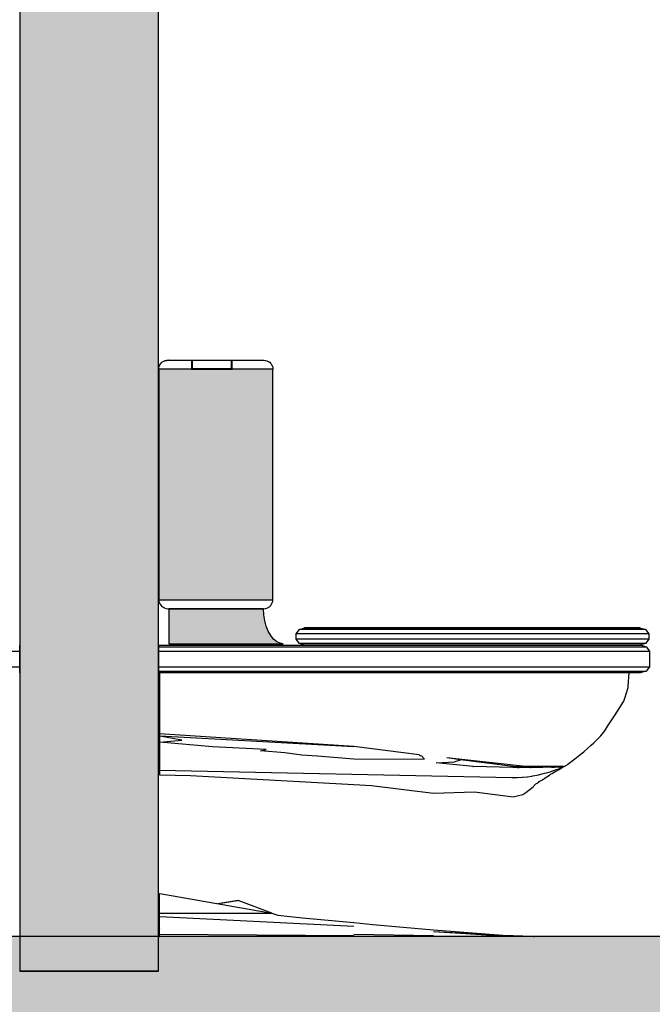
# Model space of a CAD drawing. Header units: metres. Extents: x -1 to 430, y -65 to 31.
# Tile 18 of 69: x 239.945 to 240.857, y -51.688 to -50.268. Entities that reach past the tile are written whole.
import ezdxf

# ---------------------------------------------------------------- set-up
doc = ezdxf.new("R2010")
doc.units = ezdxf.units.M
doc.linetypes.add('CONTINUA', pattern=[0])
doc.layers.add('+++++ CÀLCUL SECCIÓ G', color=7, linetype='CONTINUA', lineweight=25)

msp = doc.modelspace()

# ---------------------------------------------------------------- hatches: boundary and pattern name
at = {"layer": '+++++ CÀLCUL SECCIÓ G', "linetype": 'CONTINUA', "lineweight": 25, "true_color": 0xa0a0a0, "transparency": 33554687}
msp.add_hatch(color=253, dxfattribs=at).paths.add_polyline_path([(240.1448, -49.09), (239.9448, -49.09), (239.9448, -51.64), (240.1448, -51.64)])
at = {"layer": '+++++ CÀLCUL SECCIÓ G', "linetype": 'CONTINUA', "lineweight": 25, "true_color": 0x656565, "transparency": 33554687}
for points in [[(240.3097, -50.772), (240.1454, -50.772), (240.1454, -51.1045), (240.3097, -51.1045)], [(240.3153, -51.1651), (240.3108, -51.1613), (240.3067, -51.1563), (240.3032, -51.15), (240.3003, -51.1428), (240.2982, -51.1348), (240.2969, -51.1263), (240.2964, -51.1175), (240.16, -51.1175), (240.16, -51.168), (240.3245, -51.168), (240.3202, -51.1673)]]:
    msp.add_hatch(color=251, dxfattribs=at).paths.add_polyline_path(points)
at = {"layer": '+++++ CÀLCUL SECCIÓ G', "linetype": 'CONTINUA', "lineweight": 25, "transparency": 33554687}
msp.add_hatch(color=32, dxfattribs=at).paths.add_polyline_path([(243.5955, -51.59), (234.1266, -51.59), (234.1266, -51.64), (243.5955, -51.64)])
at = {"layer": '+++++ CÀLCUL SECCIÓ G', "linetype": 'CONTINUA', "lineweight": 25, "true_color": 0xababab, "transparency": 33554687}
msp.add_hatch(color=253, dxfattribs=at).paths.add_polyline_path([(231.5943, -51.64), (231.5943, -51.94), (244.9456, -51.94), (244.9456, -51.64)])

# ---------------------------------------------------------------- linework, layer by layer
at = {"layer": '+++++ CÀLCUL SECCIÓ G', "color": 7, "linetype": 'CONTINUA', "lineweight": 25, "transparency": 33554687}
for p, q in [((239.9448, -49.09), (239.9448, -51.64)), ((240.1448, -51.64), (240.1448, -49.09)), ((240.147, -50.766), (240.1482, -50.7642)), ((240.1482, -50.7642), (240.1483, -50.764)), ((240.1483, -50.764), (240.1498, -50.7622)), ((240.1498, -50.7622), (240.1499, -50.762)), ((240.1499, -50.762), (240.1516, -50.7611)), ((240.1516, -50.7611), (240.1518, -50.761)), ((240.1518, -50.761), (240.1537, -50.7601)), ((240.1537, -50.7601), (240.1539, -50.76)), ((240.1539, -50.76), (240.1559, -50.7595)), ((240.1563, -50.7595), (240.1541, -50.76)), ((240.1541, -50.76), (240.1568, -50.7595)), ((240.1559, -50.7595), (240.1561, -50.7595)), ((240.1561, -50.7595), (240.1582, -50.759)), ((240.1588, -50.759), (240.1563, -50.7595)), ((240.1568, -50.7595), (240.1588, -50.759)), ((240.1582, -50.759), (240.1584, -50.759)), ((240.1584, -50.759), (240.2851, -50.759)), ((240.1925, -50.759), (240.1925, -50.7591)), ((240.1925, -50.7591), (240.1925, -50.7595)), ((240.1925, -50.7595), (240.1925, -50.7596)), ((240.1925, -50.7596), (240.1925, -50.76)), ((240.1925, -50.76), (240.1925, -50.7602)), ((240.1925, -50.7602), (240.1925, -50.761)), ((240.1925, -50.761), (240.1925, -50.7612)), ((240.1925, -50.7612), (240.1925, -50.762)), ((240.1925, -50.762), (240.1925, -50.7625)), ((240.1925, -50.7625), (240.1925, -50.764)), ((240.1925, -50.764), (240.1925, -50.7645)), ((240.194, -50.771), (240.194, -50.7594)), ((240.1943, -50.7594), (240.194, -50.7594)), ((240.1952, -50.7594), (240.1943, -50.7594)), ((240.1968, -50.7594), (240.1952, -50.7594)), ((240.1988, -50.7594), (240.1968, -50.7594)), ((240.2014, -50.7594), (240.1988, -50.7594)), ((240.2044, -50.7594), (240.2014, -50.7594)), ((240.2077, -50.7594), (240.2044, -50.7594)), ((240.2112, -50.7594), (240.2077, -50.7594)), ((240.2148, -50.7594), (240.2112, -50.7594)), ((240.2288, -50.7594), (240.2148, -50.7594)), ((240.2324, -50.7594), (240.2288, -50.7594)), ((240.2359, -50.7594), (240.2324, -50.7594)), ((240.2392, -50.7594), (240.2359, -50.7594)), ((240.2422, -50.7594), (240.2392, -50.7594)), ((240.2448, -50.7594), (240.2422, -50.7594)), ((240.2468, -50.7594), (240.2448, -50.7594)), ((240.2484, -50.7594), (240.2468, -50.7594)), ((240.2493, -50.7594), (240.2484, -50.7594)), ((240.2496, -50.7594), (240.2493, -50.7594)), ((240.2496, -50.7594), (240.2496, -50.771)), ((240.2511, -50.7593), (240.2511, -50.759)), ((240.2511, -50.7595), (240.2511, -50.7593)), ((240.2511, -50.7598), (240.2511, -50.7595)), ((240.2511, -50.76), (240.2511, -50.7598)), ((240.2511, -50.7607), (240.2511, -50.76)), ((240.2511, -50.761), (240.2511, -50.7607)), ((240.2511, -50.7617), (240.2511, -50.761)), ((240.2511, -50.762), (240.2511, -50.7617)), ((240.2511, -50.7633), (240.2511, -50.762)), ((240.2511, -50.764), (240.2511, -50.7633)), ((240.2511, -50.7653), (240.2511, -50.764)), ((240.2851, -50.759), (240.2967, -50.759)), ((240.2967, -50.759), (240.2988, -50.7595)), ((240.2988, -50.7595), (240.299, -50.7595)), ((240.299, -50.7595), (240.301, -50.76)), ((240.301, -50.76), (240.3012, -50.76)), ((240.3012, -50.76), (240.3031, -50.7609)), ((240.3031, -50.7609), (240.3033, -50.761)), ((240.3033, -50.761), (240.305, -50.7619)), ((240.305, -50.7619), (240.3052, -50.762)), ((240.3052, -50.762), (240.3067, -50.7638)), ((240.3067, -50.7638), (240.3068, -50.764)), ((240.3068, -50.764), (240.308, -50.7658)), ((240.1452, -50.772), (240.1454, -50.7702)), ((240.1454, -50.772), (240.1452, -50.772)), ((240.1454, -50.77), (240.1459, -50.7682)), ((240.1454, -50.7702), (240.1454, -50.77)), ((240.1454, -50.772), (240.1454, -51.1045)), ((240.3097, -50.772), (240.1454, -50.772)), ((240.1459, -50.7682), (240.146, -50.768)), ((240.146, -50.768), (240.1469, -50.7662)), ((240.1469, -50.7662), (240.147, -50.766)), ((240.1925, -50.7645), (240.1925, -50.766)), ((240.1925, -50.766), (240.1925, -50.7665)), ((240.1925, -50.7665), (240.1925, -50.768)), ((240.1925, -50.768), (240.1925, -50.7685)), ((240.1925, -50.7685), (240.1925, -50.77)), ((240.1925, -50.77), (240.1925, -50.7705)), ((240.1925, -50.7705), (240.1925, -50.772)), ((240.1925, -50.772), (240.2511, -50.772)), ((240.194, -50.771), (240.1943, -50.771)), ((240.1943, -50.771), (240.1952, -50.771)), ((240.1952, -50.771), (240.1968, -50.771)), ((240.1968, -50.771), (240.1988, -50.771)), ((240.1988, -50.771), (240.2014, -50.771)), ((240.2014, -50.771), (240.2044, -50.771)), ((240.2044, -50.771), (240.2077, -50.771)), ((240.2077, -50.771), (240.2112, -50.771)), ((240.2112, -50.771), (240.2148, -50.771)), ((240.2148, -50.771), (240.2288, -50.771)), ((240.2288, -50.771), (240.2324, -50.771)), ((240.2324, -50.771), (240.2359, -50.771)), ((240.2359, -50.771), (240.2392, -50.771)), ((240.2392, -50.771), (240.2422, -50.771)), ((240.2422, -50.771), (240.2448, -50.771)), ((240.2448, -50.771), (240.2468, -50.771)), ((240.2468, -50.771), (240.2484, -50.771)), ((240.2484, -50.771), (240.2493, -50.771)), ((240.2493, -50.771), (240.2496, -50.771)), ((240.2511, -50.766), (240.2511, -50.7653)), ((240.2511, -50.7673), (240.2511, -50.766)), ((240.2511, -50.768), (240.2511, -50.7673)), ((240.2511, -50.7693), (240.2511, -50.768)), ((240.2511, -50.77), (240.2511, -50.7693)), ((240.2511, -50.7713), (240.2511, -50.77)), ((240.2511, -50.772), (240.2511, -50.7713)), ((240.308, -50.7658), (240.3081, -50.766)), ((240.3081, -50.766), (240.309, -50.7678)), ((240.309, -50.7678), (240.3091, -50.768)), ((240.3091, -50.768), (240.3097, -50.7698)), ((240.3097, -50.7698), (240.3097, -50.77)), ((240.3097, -50.77), (240.3099, -50.7718)), ((240.3097, -51.1045), (240.3097, -50.772)), ((240.3099, -50.772), (240.3097, -50.772)), ((240.3099, -50.7718), (240.3099, -50.772)), ((240.1452, -51.1045), (240.1454, -51.1064)), ((240.1454, -51.1045), (240.1452, -51.1045)), ((240.1454, -51.1045), (240.3097, -51.1045)), ((240.3099, -51.1045), (240.3097, -51.1045)), ((240.3097, -51.1065), (240.3099, -51.1047)), ((240.3099, -51.1047), (240.3099, -51.1045)), ((240.1454, -51.1064), (240.1454, -51.1065)), ((240.1454, -51.1065), (240.1459, -51.1084)), ((240.1459, -51.1084), (240.146, -51.1085)), ((240.146, -51.1085), (240.1469, -51.1104)), ((240.1469, -51.1104), (240.147, -51.1105)), ((240.147, -51.1105), (240.1482, -51.1124)), ((240.1482, -51.1124), (240.1483, -51.1125)), ((240.1483, -51.1125), (240.1498, -51.1144)), ((240.1498, -51.1144), (240.1499, -51.1145)), ((240.1499, -51.1145), (240.1516, -51.1154)), ((240.1516, -51.1154), (240.1518, -51.1155)), ((240.1518, -51.1155), (240.1537, -51.1164)), ((240.1537, -51.1164), (240.1539, -51.1165)), ((240.1539, -51.1165), (240.1559, -51.117)), ((240.1559, -51.117), (240.1561, -51.117)), ((240.1561, -51.117), (240.1582, -51.1175)), ((240.1582, -51.1175), (240.1584, -51.1175)), ((240.1584, -51.1175), (240.2851, -51.1175)), ((240.16, -51.1175), (240.16, -51.168)), ((240.2964, -51.1175), (240.16, -51.1175)), ((240.2851, -51.1175), (240.2967, -51.1175)), ((240.2969, -51.1263), (240.2964, -51.1175)), ((240.2967, -51.1175), (240.2988, -51.1171)), ((240.2988, -51.1171), (240.299, -51.117)), ((240.299, -51.117), (240.301, -51.1166)), ((240.301, -51.1166), (240.3012, -51.1165)), ((240.3012, -51.1165), (240.3031, -51.1156)), ((240.3031, -51.1156), (240.3033, -51.1155)), ((240.3033, -51.1155), (240.305, -51.1146)), ((240.305, -51.1146), (240.3052, -51.1145)), ((240.3052, -51.1145), (240.3067, -51.1127)), ((240.3067, -51.1127), (240.3068, -51.1125)), ((240.3068, -51.1125), (240.308, -51.1107)), ((240.308, -51.1107), (240.3081, -51.1105)), ((240.3081, -51.1105), (240.309, -51.1087)), ((240.309, -51.1087), (240.3091, -51.1085)), ((240.3091, -51.1085), (240.3097, -51.1067)), ((240.3097, -51.1067), (240.3097, -51.1065)), ((240.2982, -51.1348), (240.2969, -51.1263)), ((240.3003, -51.1428), (240.2982, -51.1348)), ((240.3032, -51.15), (240.3003, -51.1428)), ((240.3436, -51.1536), (240.348, -51.1474)), ((240.348, -51.1474), (240.3552, -51.145)), ((240.3481, -51.1474), (240.348, -51.1474)), ((240.3487, -51.1474), (240.3481, -51.1474)), ((240.3507, -51.1474), (240.3487, -51.1474)), ((240.354, -51.1474), (240.3507, -51.1474)), ((240.3582, -51.1474), (240.354, -51.1474)), ((240.3552, -51.145), (240.3553, -51.145)), ((240.839, -51.145), (240.3552, -51.145)), ((240.3553, -51.145), (240.3557, -51.145)), ((240.3557, -51.145), (240.3571, -51.145)), ((240.3571, -51.145), (240.3592, -51.145)), ((240.3631, -51.1474), (240.3582, -51.1474)), ((240.3592, -51.145), (240.362, -51.145)), ((240.362, -51.145), (240.3653, -51.145)), ((240.368, -51.1474), (240.3631, -51.1474)), ((240.3653, -51.145), (240.3688, -51.145)), ((240.5583, -51.1474), (240.368, -51.1474)), ((240.3688, -51.145), (240.5585, -51.145)), ((240.6231, -51.1474), (240.5583, -51.1474)), ((240.5585, -51.145), (240.623, -51.145)), ((240.623, -51.145), (240.6549, -51.145)), ((240.6559, -51.1474), (240.6231, -51.1474)), ((240.6549, -51.145), (240.6865, -51.145)), ((240.6881, -51.1474), (240.6559, -51.1474)), ((240.6865, -51.145), (240.7174, -51.145)), ((240.7197, -51.1474), (240.6881, -51.1474)), ((240.7174, -51.145), (240.7474, -51.145)), ((240.7503, -51.1474), (240.7197, -51.1474)), ((240.7474, -51.145), (240.7763, -51.145)), ((240.7797, -51.1474), (240.7503, -51.1474)), ((240.7763, -51.145), (240.8037, -51.145)), ((240.8081, -51.1474), (240.7797, -51.1474)), ((240.8037, -51.145), (240.8142, -51.145)), ((240.8193, -51.1474), (240.8081, -51.1474)), ((240.8142, -51.145), (240.8238, -51.145)), ((240.8293, -51.1474), (240.8193, -51.1474)), ((240.8238, -51.145), (240.8323, -51.145)), ((240.8383, -51.1474), (240.8293, -51.1474)), ((240.8323, -51.145), (240.839, -51.145)), ((240.8461, -51.1474), (240.8383, -51.1474)), ((240.839, -51.145), (240.8421, -51.1459)), ((240.8421, -51.1459), (240.8472, -51.1474)), ((240.8472, -51.1474), (240.8461, -51.1474)), ((240.8472, -51.1474), (240.8522, -51.1536)), ((240.3067, -51.1563), (240.3032, -51.15)), ((240.3108, -51.1613), (240.3067, -51.1563)), ((240.3153, -51.1651), (240.3108, -51.1613)), ((240.3436, -51.1614), (240.3436, -51.1536)), ((240.3436, -51.1536), (240.3436, -51.1536)), ((240.3444, -51.1536), (240.3436, -51.1536)), ((240.3436, -51.1614), (240.3436, -51.1614)), ((240.3444, -51.1614), (240.3436, -51.1614)), ((240.348, -51.1676), (240.3436, -51.1614)), ((240.3468, -51.1536), (240.3444, -51.1536)), ((240.3468, -51.1614), (240.3444, -51.1614)), ((240.3507, -51.1536), (240.3468, -51.1536)), ((240.3507, -51.1614), (240.3468, -51.1614)), ((240.3558, -51.1536), (240.3507, -51.1536)), ((240.3558, -51.1614), (240.3507, -51.1614)), ((240.3618, -51.1536), (240.3558, -51.1536)), ((240.3618, -51.1614), (240.3558, -51.1614)), ((240.3676, -51.1536), (240.3618, -51.1536)), ((240.3676, -51.1614), (240.3618, -51.1614)), ((240.5581, -51.1536), (240.3676, -51.1536)), ((240.5581, -51.1614), (240.3676, -51.1614)), ((240.6232, -51.1536), (240.5581, -51.1536)), ((240.6232, -51.1614), (240.5581, -51.1614)), ((240.6565, -51.1536), (240.6232, -51.1536)), ((240.6565, -51.1614), (240.6232, -51.1614)), ((240.6891, -51.1536), (240.6565, -51.1536)), ((240.6891, -51.1614), (240.6565, -51.1614)), ((240.7211, -51.1536), (240.6891, -51.1536)), ((240.7211, -51.1614), (240.6891, -51.1614)), ((240.7521, -51.1536), (240.7211, -51.1536)), ((240.7521, -51.1614), (240.7211, -51.1614)), ((240.7819, -51.1536), (240.7521, -51.1536)), ((240.7819, -51.1614), (240.7521, -51.1614)), ((240.8107, -51.1536), (240.7819, -51.1536)), ((240.8107, -51.1614), (240.7819, -51.1614)), ((240.8225, -51.1536), (240.8107, -51.1536)), ((240.8225, -51.1614), (240.8107, -51.1614)), ((240.8327, -51.1536), (240.8225, -51.1536)), ((240.8327, -51.1614), (240.8225, -51.1614)), ((240.8419, -51.1536), (240.8327, -51.1536)), ((240.8419, -51.1614), (240.8327, -51.1614)), ((240.85, -51.1536), (240.8419, -51.1536)), ((240.85, -51.1614), (240.8419, -51.1614)), ((240.8522, -51.1614), (240.8472, -51.1676)), ((240.8522, -51.1536), (240.85, -51.1536)), ((240.8522, -51.1614), (240.85, -51.1614)), ((240.8522, -51.1536), (240.8522, -51.1614)), ((239.9446, -51.1724), (239.9448, -51.1786)), ((239.9448, -51.21), (239.9448, -51.17)), ((240.1448, -51.17), (240.1448, -51.21)), ((240.1448, -51.1786), (240.145, -51.1724)), ((240.145, -51.1724), (240.1454, -51.17)), ((240.145, -51.1724), (240.4645, -51.1724)), ((240.1454, -51.17), (240.3552, -51.17)), ((240.16, -51.168), (240.3245, -51.168)), ((240.3202, -51.1673), (240.3153, -51.1651)), ((240.3245, -51.168), (240.3202, -51.1673)), ((240.3481, -51.1676), (240.348, -51.1676)), ((240.3552, -51.17), (240.348, -51.1676)), ((240.3487, -51.1676), (240.3481, -51.1676)), ((240.3507, -51.1676), (240.3487, -51.1676)), ((240.354, -51.1676), (240.3507, -51.1676)), ((240.3582, -51.1676), (240.354, -51.1676)), ((240.839, -51.17), (240.3552, -51.17)), ((240.3553, -51.17), (240.3552, -51.17)), ((240.3552, -51.17), (240.8398, -51.17)), ((240.3557, -51.17), (240.3553, -51.17)), ((240.3571, -51.17), (240.3557, -51.17)), ((240.3592, -51.17), (240.3571, -51.17)), ((240.3631, -51.1676), (240.3582, -51.1676)), ((240.362, -51.17), (240.3592, -51.17)), ((240.3653, -51.17), (240.362, -51.17)), ((240.368, -51.1676), (240.3631, -51.1676)), ((240.3688, -51.17), (240.3653, -51.17)), ((240.5583, -51.1676), (240.368, -51.1676)), ((240.5585, -51.17), (240.3688, -51.17)), ((240.4645, -51.1724), (240.6213, -51.1724)), ((240.6231, -51.1676), (240.5583, -51.1676)), ((240.6055, -51.17), (240.5585, -51.17)), ((240.6213, -51.1724), (240.6544, -51.1724)), ((240.6559, -51.1676), (240.6231, -51.1676)), ((240.6549, -51.17), (240.6311, -51.17)), ((240.6544, -51.1724), (240.6872, -51.1724)), ((240.6865, -51.17), (240.6549, -51.17)), ((240.6881, -51.1676), (240.6559, -51.1676)), ((240.7174, -51.17), (240.6865, -51.17)), ((240.6872, -51.1724), (240.719, -51.1724)), ((240.7197, -51.1676), (240.6881, -51.1676)), ((240.7474, -51.17), (240.7174, -51.17)), ((240.719, -51.1724), (240.75, -51.1724)), ((240.7503, -51.1676), (240.7197, -51.1676)), ((240.7763, -51.17), (240.7474, -51.17)), ((240.75, -51.1724), (240.7797, -51.1724)), ((240.7797, -51.1676), (240.7503, -51.1676)), ((240.8037, -51.17), (240.7763, -51.17)), ((240.8081, -51.1676), (240.7797, -51.1676)), ((240.7797, -51.1724), (240.8083, -51.1724)), ((240.8142, -51.17), (240.8037, -51.17)), ((240.8193, -51.1676), (240.8081, -51.1676)), ((240.8083, -51.1724), (240.8191, -51.1724)), ((240.8238, -51.17), (240.8142, -51.17)), ((240.8191, -51.1724), (240.8292, -51.1724)), ((240.8293, -51.1676), (240.8193, -51.1676)), ((240.8323, -51.17), (240.8238, -51.17)), ((240.8292, -51.1724), (240.8383, -51.1724)), ((240.8383, -51.1676), (240.8293, -51.1676)), ((240.839, -51.17), (240.8323, -51.17)), ((240.8461, -51.1676), (240.8383, -51.1676)), ((240.8383, -51.1724), (240.8463, -51.1724)), ((240.8421, -51.1691), (240.839, -51.17)), ((240.8398, -51.17), (240.8408, -51.1703)), ((240.8408, -51.1703), (240.8479, -51.1724)), ((240.8472, -51.1676), (240.8421, -51.1691)), ((240.8472, -51.1676), (240.8461, -51.1676)), ((240.8463, -51.1724), (240.8479, -51.1724)), ((240.8479, -51.1724), (240.8529, -51.1786)), ((239.6253, -51.1786), (239.9448, -51.1786)), ((240.1448, -51.1786), (240.4644, -51.1786)), ((240.4644, -51.1786), (240.6214, -51.1786)), ((240.6214, -51.1786), (240.6549, -51.1786)), ((240.6549, -51.1786), (240.6882, -51.1786)), ((240.6882, -51.1786), (240.7204, -51.1786)), ((240.7204, -51.1786), (240.7517, -51.1786)), ((240.7517, -51.1786), (240.7819, -51.1786)), ((240.7819, -51.1786), (240.8109, -51.1786)), ((240.8109, -51.1786), (240.8222, -51.1786)), ((240.8222, -51.1786), (240.8327, -51.1786)), ((240.8327, -51.1786), (240.842, -51.1786)), ((240.842, -51.1786), (240.8502, -51.1786)), ((240.8502, -51.1786), (240.8529, -51.1786)), ((240.8529, -51.1786), (240.8529, -51.2014)), ((239.6253, -51.2014), (239.9448, -51.2014)), ((239.9448, -51.2014), (239.9446, -51.2076)), ((240.145, -51.2076), (240.1448, -51.2014)), ((240.1448, -51.2014), (240.4644, -51.2014)), ((240.4644, -51.2014), (240.6214, -51.2014)), ((240.6214, -51.2014), (240.6549, -51.2014)), ((240.6549, -51.2014), (240.6882, -51.2014)), ((240.6882, -51.2014), (240.7204, -51.2014)), ((240.7204, -51.2014), (240.7517, -51.2014)), ((240.7517, -51.2014), (240.7819, -51.2014)), ((240.7819, -51.2014), (240.8109, -51.2014)), ((240.8109, -51.2014), (240.8222, -51.2014)), ((240.8222, -51.2014), (240.8327, -51.2014)), ((240.8327, -51.2014), (240.842, -51.2014)), ((240.842, -51.2014), (240.8502, -51.2014)), ((240.8529, -51.2014), (240.8479, -51.2076)), ((240.8502, -51.2014), (240.8529, -51.2014)), ((240.1454, -51.21), (240.145, -51.2076)), ((240.145, -51.2076), (240.4645, -51.2076)), ((240.8234, -51.21), (240.1454, -51.21)), ((240.1461, -51.21), (240.1461, -51.231)), ((240.6558, -51.21), (240.1461, -51.21)), ((240.4645, -51.2076), (240.6213, -51.2076)), ((240.6213, -51.2076), (240.6544, -51.2076)), ((240.6544, -51.2076), (240.6872, -51.2076)), ((240.6704, -51.21), (240.6558, -51.21)), ((240.685, -51.21), (240.6704, -51.21)), ((240.6996, -51.21), (240.685, -51.21)), ((240.6872, -51.2076), (240.719, -51.2076)), ((240.714, -51.21), (240.6996, -51.21)), ((240.7282, -51.21), (240.714, -51.21)), ((240.719, -51.2076), (240.75, -51.2076)), ((240.7422, -51.21), (240.7282, -51.21)), ((240.7558, -51.21), (240.7422, -51.21)), ((240.75, -51.2076), (240.7797, -51.2076)), ((240.769, -51.21), (240.7558, -51.21)), ((240.7825, -51.21), (240.769, -51.21)), ((240.7797, -51.2076), (240.8083, -51.2076)), ((240.7946, -51.21), (240.7825, -51.21)), ((240.8058, -51.21), (240.7946, -51.21)), ((240.8149, -51.21), (240.8058, -51.21)), ((240.8083, -51.2076), (240.8191, -51.2076)), ((240.8234, -51.21), (240.8149, -51.21)), ((240.8191, -51.2076), (240.8292, -51.2076)), ((240.8221, -51.2291), (240.8234, -51.21)), ((240.8398, -51.21), (240.8234, -51.21)), ((240.8292, -51.2076), (240.8383, -51.2076)), ((240.8383, -51.2076), (240.8463, -51.2076)), ((240.8408, -51.2097), (240.8398, -51.21)), ((240.8479, -51.2076), (240.8408, -51.2097)), ((240.8463, -51.2076), (240.8479, -51.2076)), ((240.1461, -51.231), (240.1461, -51.251)), ((240.8174, -51.2466), (240.822, -51.231)), ((240.822, -51.231), (240.8221, -51.2291)), ((240.8161, -51.251), (240.8174, -51.2466)), ((240.1461, -51.251), (240.1461, -51.2979)), ((240.8034, -51.2707), (240.8161, -51.251)), ((240.793, -51.2865), (240.8034, -51.2707)), ((240.7884, -51.2935), (240.793, -51.2865)), ((240.1461, -51.2979), (240.1461, -51.3009)), ((240.4266, -51.3161), (240.1461, -51.2979)), ((240.1461, -51.3009), (240.1461, -51.3018)), ((240.1461, -51.3009), (240.1461, -51.3009)), ((240.1461, -51.3009), (240.1461, -51.3009)), ((240.1461, -51.3009), (240.1461, -51.3009)), ((240.1467, -51.301), (240.1461, -51.3009)), ((240.1467, -51.3011), (240.1461, -51.3018)), ((240.1461, -51.3018), (240.1461, -51.3093)), ((240.1468, -51.301), (240.1466, -51.301)), ((240.1467, -51.301), (240.4266, -51.3161)), ((240.1783, -51.3071), (240.1467, -51.3011)), ((240.1473, -51.301), (240.1468, -51.301)), ((240.7727, -51.3107), (240.7828, -51.301)), ((240.7828, -51.301), (240.7884, -51.2935)), ((240.1461, -51.3093), (240.1461, -51.3099)), ((240.1461, -51.3093), (240.1467, -51.3098)), ((240.1461, -51.3099), (240.1461, -51.31)), ((240.1461, -51.3099), (240.1467, -51.31)), ((240.1461, -51.31), (240.1461, -51.3102)), ((240.1467, -51.3101), (240.1461, -51.3102)), ((240.1461, -51.3102), (240.1461, -51.345)), ((240.1467, -51.3098), (240.1783, -51.3071)), ((240.2228, -51.3167), (240.1467, -51.3101)), ((240.3001, -51.3206), (240.2228, -51.3167)), ((240.521, -51.3281), (240.4266, -51.3161)), ((240.7581, -51.3237), (240.7689, -51.3142)), ((240.7689, -51.3142), (240.7727, -51.3107)), ((240.2918, -51.3226), (240.3001, -51.3206)), ((240.3271, -51.3251), (240.2918, -51.3226)), ((240.3517, -51.3287), (240.3271, -51.3251)), ((240.3741, -51.3299), (240.3517, -51.3287)), ((240.4266, -51.3345), (240.3741, -51.3299)), ((240.521, -51.3281), (240.5221, -51.3291)), ((240.5221, -51.3291), (240.524, -51.3298)), ((240.524, -51.3298), (240.5282, -51.334)), ((240.7453, -51.3341), (240.7502, -51.3302)), ((240.7502, -51.3302), (240.7581, -51.3237)), ((240.1461, -51.345), (240.1461, -51.3502)), ((240.5232, -51.3348), (240.4266, -51.3345)), ((240.5287, -51.3345), (240.5232, -51.3348)), ((240.5282, -51.334), (240.5287, -51.3345)), ((240.5455, -51.3399), (240.5715, -51.3381)), ((240.5986, -51.3448), (240.5455, -51.3399)), ((240.5802, -51.3355), (240.5605, -51.3327)), ((240.6737, -51.345), (240.5605, -51.3327)), ((240.5715, -51.3381), (240.5725, -51.3378)), ((240.5725, -51.3378), (240.5802, -51.3355)), ((240.6564, -51.345), (240.5802, -51.3355)), ((240.5983, -51.345), (240.5986, -51.3448)), ((240.6558, -51.3465), (240.5983, -51.345)), ((240.6564, -51.345), (240.6737, -51.345)), ((240.691, -51.345), (240.6737, -51.345)), ((240.6901, -51.3462), (240.6821, -51.3468)), ((240.6906, -51.3462), (240.6901, -51.3462)), ((240.6907, -51.3462), (240.6906, -51.3462)), ((240.6954, -51.3464), (240.6907, -51.3462)), ((240.7082, -51.345), (240.691, -51.345)), ((240.7073, -51.3461), (240.6991, -51.3466)), ((240.7077, -51.346), (240.7073, -51.3461)), ((240.7078, -51.346), (240.7077, -51.346)), ((240.7097, -51.3461), (240.7078, -51.346)), ((240.7251, -51.345), (240.7082, -51.345)), ((240.7118, -51.3462), (240.7097, -51.3461)), ((240.7154, -51.3465), (240.7118, -51.3462)), ((240.7242, -51.3459), (240.716, -51.3465)), ((240.7238, -51.3476), (240.7276, -51.346)), ((240.7246, -51.3458), (240.7242, -51.3459)), ((240.7247, -51.3458), (240.7246, -51.3458)), ((240.7261, -51.3459), (240.7247, -51.3458)), ((240.7291, -51.345), (240.7251, -51.345)), ((240.7276, -51.346), (240.7261, -51.3459)), ((240.7269, -51.3465), (240.7276, -51.346)), ((240.7276, -51.346), (240.7301, -51.345)), ((240.7276, -51.346), (240.7277, -51.346)), ((240.7277, -51.346), (240.7291, -51.345)), ((240.7301, -51.345), (240.734, -51.3425)), ((240.734, -51.3425), (240.735, -51.3417)), ((240.735, -51.3417), (240.7453, -51.3341)), ((240.1461, -51.3502), (240.6545, -51.361)), ((240.1461, -51.3502), (240.1461, -51.3569)), ((240.1461, -51.3569), (240.1467, -51.3569)), ((240.1467, -51.3569), (240.1911, -51.3582)), ((240.1911, -51.3582), (240.4266, -51.3709)), ((240.6564, -51.3465), (240.6558, -51.3465)), ((240.6564, -51.3465), (240.6564, -51.3465)), ((240.6625, -51.3468), (240.6564, -51.3465)), ((240.6643, -51.3469), (240.6625, -51.3468)), ((240.6627, -51.3609), (240.6694, -51.3605)), ((240.6651, -51.3469), (240.6643, -51.3469)), ((240.6729, -51.3464), (240.6651, -51.3469)), ((240.6694, -51.3605), (240.6697, -51.3604)), ((240.6697, -51.3604), (240.6763, -51.3598)), ((240.6735, -51.3463), (240.6729, -51.3464)), ((240.6736, -51.3463), (240.6735, -51.3463)), ((240.6789, -51.3466), (240.6736, -51.3463)), ((240.6763, -51.3598), (240.677, -51.3597)), ((240.677, -51.3597), (240.6833, -51.3588)), ((240.6813, -51.3468), (240.6789, -51.3466)), ((240.6821, -51.3468), (240.6813, -51.3468)), ((240.6833, -51.3588), (240.6846, -51.3586)), ((240.6846, -51.3586), (240.6905, -51.3574)), ((240.6905, -51.3574), (240.6927, -51.357)), ((240.6927, -51.357), (240.6981, -51.3557)), ((240.6984, -51.3466), (240.6954, -51.3464)), ((240.6981, -51.3557), (240.7015, -51.3548)), ((240.6991, -51.3466), (240.6984, -51.3466)), ((240.7015, -51.3548), (240.7061, -51.3536)), ((240.7041, -51.3605), (240.7042, -51.3602)), ((240.7042, -51.3602), (240.7048, -51.3597)), ((240.7048, -51.3597), (240.7087, -51.3575)), ((240.7061, -51.3536), (240.7112, -51.352)), ((240.7087, -51.3575), (240.7102, -51.3561)), ((240.7102, -51.3561), (240.7128, -51.355)), ((240.7112, -51.352), (240.7146, -51.3509)), ((240.7128, -51.355), (240.716, -51.3528)), ((240.7146, -51.3509), (240.7222, -51.3482)), ((240.716, -51.3465), (240.7154, -51.3465)), ((240.716, -51.3528), (240.7175, -51.352)), ((240.7175, -51.352), (240.7218, -51.3498)), ((240.7218, -51.3498), (240.7229, -51.3492)), ((240.7222, -51.3482), (240.7238, -51.3476)), ((240.7229, -51.3492), (240.7269, -51.3465)), ((240.4266, -51.3709), (240.4519, -51.3722)), ((240.4519, -51.3722), (240.5415, -51.3836)), ((240.6545, -51.361), (240.6558, -51.361)), ((240.6558, -51.361), (240.6571, -51.361)), ((240.6571, -51.361), (240.6626, -51.3609)), ((240.6626, -51.3609), (240.6627, -51.3609)), ((240.6744, -51.3824), (240.6852, -51.3744)), ((240.6852, -51.3744), (240.6856, -51.3739)), ((240.6856, -51.3739), (240.6863, -51.373)), ((240.6863, -51.373), (240.6891, -51.37)), ((240.6891, -51.37), (240.6929, -51.3683)), ((240.6929, -51.3683), (240.694, -51.3667)), ((240.694, -51.3667), (240.6986, -51.364)), ((240.6986, -51.364), (240.6997, -51.3633)), ((240.6997, -51.3633), (240.7004, -51.3631)), ((240.7004, -51.3631), (240.7021, -51.3619)), ((240.7021, -51.3619), (240.7041, -51.3605)), ((240.5415, -51.3836), (240.6006, -51.3815)), ((240.6006, -51.3815), (240.6564, -51.3885)), ((240.6564, -51.3885), (240.6622, -51.3872)), ((240.6622, -51.3872), (240.6703, -51.3852)), ((240.6703, -51.3852), (240.6744, -51.3824)), ((240.1461, -51.5558), (240.1461, -51.5279)), ((240.1461, -51.5279), (240.1467, -51.5283)), ((240.1467, -51.5283), (240.3083, -51.5565)), ((240.2597, -51.5381), (240.2303, -51.5429)), ((240.2586, -51.5387), (240.2312, -51.543)), ((240.2597, -51.5381), (240.2586, -51.5387)), ((240.3083, -51.5565), (240.2597, -51.5381)), ((240.1461, -51.5565), (240.1461, -51.5558)), ((240.1461, -51.561), (240.1461, -51.5565)), ((240.1461, -51.5565), (240.3083, -51.5565)), ((240.1467, -51.5565), (240.3083, -51.5565)), ((240.3083, -51.5565), (240.3172, -51.5593)), ((240.1461, -51.5657), (240.1461, -51.561)), ((240.1461, -51.5711), (240.1461, -51.5657)), ((240.1461, -51.5752), (240.1461, -51.5711)), ((240.1467, -51.5611), (240.4266, -51.5752)), ((240.3172, -51.5593), (240.3526, -51.5633)), ((240.3526, -51.5633), (240.4266, -51.5699)), ((240.4266, -51.5699), (240.454, -51.573)), ((240.454, -51.573), (240.5415, -51.5804)), ((240.1461, -51.5788), (240.1461, -51.5752)), ((240.1461, -51.5789), (240.1461, -51.5788)), ((240.1461, -51.5788), (240.1467, -51.5789)), ((240.1461, -51.583), (240.1461, -51.5789)), ((240.1461, -51.5789), (240.1467, -51.5789)), ((240.1461, -51.583), (240.1461, -51.583)), ((240.1461, -51.5866), (240.1461, -51.583)), ((240.1461, -51.583), (240.1461, -51.583)), ((240.1461, -51.583), (240.1467, -51.5831)), ((240.1461, -51.5867), (240.1461, -51.5866)), ((240.1461, -51.5866), (240.1461, -51.5866)), ((240.1461, -51.5886), (240.1461, -51.5867)), ((240.1461, -51.5867), (240.1467, -51.5867)), ((240.1467, -51.5867), (240.4266, -51.5887)), ((240.4266, -51.5867), (240.5415, -51.5887)), ((240.5415, -51.5804), (240.6416, -51.588)), ((240.5415, -51.5831), (240.6416, -51.588)), ((240.5415, -51.5831), (240.6564, -51.59)), ((240.6866, -51.59), (234.1266, -51.59)), ((240.1461, -51.5886), (240.1461, -51.5886)), ((240.1461, -51.59), (240.1461, -51.5886)), ((240.1461, -51.5886), (240.1467, -51.5887)), ((240.1461, -51.59), (240.1461, -51.59)), ((240.1461, -51.59), (240.1461, -51.59)), ((240.1461, -51.59), (240.1461, -51.59)), ((240.1461, -51.59), (240.1467, -51.59)), ((240.6416, -51.588), (240.6564, -51.5888)), ((240.6564, -51.5888), (240.6671, -51.589)), ((240.6671, -51.589), (240.6704, -51.589)), ((240.6704, -51.589), (240.6769, -51.5894)), ((240.6769, -51.5894), (240.6852, -51.5899)), ((240.6852, -51.5899), (240.686, -51.5899)), ((240.686, -51.5899), (240.6866, -51.59)), ((243.5955, -51.59), (240.6866, -51.59)), ((240.1448, -51.64), (239.9448, -51.64)), ((239.9448, -51.64), (240.1448, -51.64)), ((239.9448, -51.64), (240.1448, -51.64))]:
    msp.add_line(p, q, dxfattribs=at)

doc.saveas('drawing.dxf')
